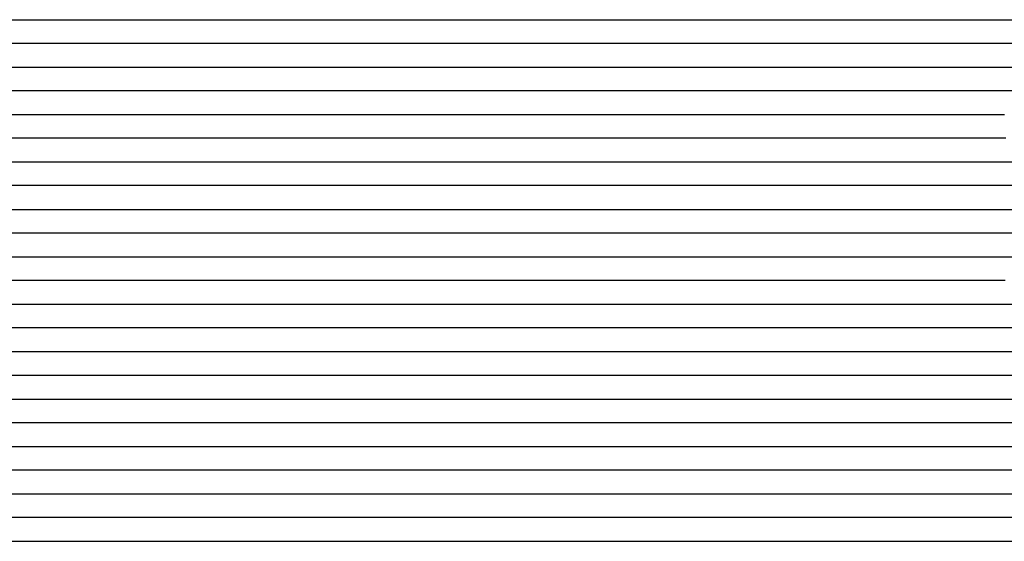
# Model space of a CAD drawing. Extents: x -4 to 4.3, y -2 to 2.5.
# Tile 12 of 108: x -1.41 to -0.89, y -1.15 to -0.87. Entities that reach past the tile are written whole.
import ezdxf

# ---------------------------------------------------------------- set-up
doc = ezdxf.new("R2010")
doc.units = 0

msp = doc.modelspace()

# ---------------------------------------------------------------- linework, layer by layer
at = {"layer": 'Default', "color": 72, "linetype": 'CONTINUOUS'}
for p, q in [((-1.842754, -0.87496, -0.103065), (-1.327258, -0.87496, -0.103)), ((-1.327258, -0.87496, -0.103), (-1.311633, -0.87496, -0.103319)), ((-1.311633, -0.87496, -0.103319), (-1.296012, -0.87496, -0.106402)), ((-1.296012, -0.87496, -0.106402), (-1.280682, -0.87496, -0.105792)), ((-1.280682, -0.87496, -0.105792), (-1.26507, -0.87496, -0.096863)), ((-1.26507, -0.87496, -0.096863), (-1.237632, -0.87496, -0.082562)), ((-1.237632, -0.87496, -0.082562), (-1.195509, -0.87496, -0.062822)), ((-1.195509, -0.87496, -0.062822), (-1.18126, -0.87496, -0.057626)), ((-1.18126, -0.87496, -0.057626), (-1.166581, -0.87496, -0.052876)), ((-1.166581, -0.87496, -0.052876), (-1.151715, -0.87496, -0.0491)), ((-1.151715, -0.87496, -0.0491), (-1.136571, -0.87496, -0.045964)), ((-1.136571, -0.87496, -0.045964), (-1.12127, -0.87496, -0.043369)), ((-1.12127, -0.87496, -0.043369), (-1.105865, -0.87496, -0.041737)), ((-1.105865, -0.87496, -0.041737), (-1.090327, -0.87496, -0.040773)), ((-1.090327, -0.87496, -0.040773), (-1.02786, -0.87496, -0.040652)), ((-1.02786, -0.87496, -0.040652), (-1.012235, -0.87496, -0.041596)), ((-1.012235, -0.87496, -0.041596), (-0.996639, -0.87496, -0.043382)), ((-0.996639, -0.87496, -0.043382), (-0.981115, -0.87496, -0.04613)), ((-0.981115, -0.87496, -0.04613), (-0.965729, -0.87496, -0.049896)), ((-0.965729, -0.87496, -0.049896), (-0.950552, -0.87496, -0.054391)), ((-0.950552, -0.87496, -0.054391), (-0.935571, -0.87496, -0.059841)), ((-0.935571, -0.87496, -0.059841), (-0.906465, -0.87496, -0.072565)), ((-0.906465, -0.87496, -0.072565), (-0.863964, -0.87496, -0.092933)), ((-1.317912, -0.88746, -0.103), (-1.833521, -0.88746, -0.103)), ((-1.302635, -0.88746, -0.103681), (-1.317912, -0.88746, -0.103)), ((-1.288019, -0.88746, -0.106821), (-1.302635, -0.88746, -0.103681)), ((-1.284655, -0.88746, -0.108093), (-1.288019, -0.88746, -0.106821)), ((-1.28129, -0.88746, -0.109595), (-1.284655, -0.88746, -0.108093)), ((-1.260806, -0.88746, -0.097751), (-1.28129, -0.88746, -0.109595)), ((-1.246809, -0.88746, -0.090208), (-1.260806, -0.88746, -0.097751)), ((-1.2043, -0.88746, -0.069522), (-1.246809, -0.88746, -0.090208)), ((-1.189632, -0.88746, -0.063226), (-1.2043, -0.88746, -0.069522)), ((-1.159657, -0.88746, -0.052795), (-1.189632, -0.88746, -0.063226)), ((-1.144354, -0.88746, -0.048864), (-1.159657, -0.88746, -0.052795)), ((-1.128911, -0.88746, -0.045682), (-1.144354, -0.88746, -0.048864)), ((-1.113373, -0.88746, -0.043287), (-1.128911, -0.88746, -0.045682)), ((-1.097775, -0.88746, -0.041638), (-1.113373, -0.88746, -0.043287)), ((-1.082151, -0.88746, -0.040722), (-1.097775, -0.88746, -0.041638)), ((-1.035288, -0.88746, -0.040543), (-1.082151, -0.88746, -0.040722)), ((-1.019746, -0.88746, -0.041153), (-1.035288, -0.88746, -0.040543)), ((-1.004309, -0.88746, -0.042748), (-1.019746, -0.88746, -0.041153)), ((-0.989081, -0.88746, -0.045133), (-1.004309, -0.88746, -0.042748)), ((-0.974029, -0.88746, -0.04859), (-0.989081, -0.88746, -0.045133)), ((-0.959294, -0.88746, -0.052694), (-0.974029, -0.88746, -0.04859)), ((-0.944781, -0.88746, -0.057816), (-0.959294, -0.88746, -0.052694)), ((-0.930623, -0.88746, -0.063461), (-0.944781, -0.88746, -0.057816)), ((-0.874529, -0.88746, -0.089933), (-0.930623, -0.88746, -0.063461)), ((-1.844823, -0.89996, -0.103), (-1.313597, -0.89996, -0.103)), ((-1.313597, -0.89996, -0.103), (-1.297972, -0.89996, -0.103838)), ((-1.297972, -0.89996, -0.103838), (-1.282369, -0.89996, -0.106576)), ((-1.282369, -0.89996, -0.106576), (-1.266979, -0.89996, -0.105099)), ((-1.266979, -0.89996, -0.105099), (-1.251426, -0.89996, -0.096153)), ((-1.251426, -0.89996, -0.096153), (-1.237783, -0.89996, -0.088809)), ((-1.237783, -0.89996, -0.088809), (-1.195865, -0.89996, -0.068734)), ((-1.195865, -0.89996, -0.068734), (-1.18175, -0.89996, -0.062619)), ((-1.18175, -0.89996, -0.062619), (-1.167412, -0.89996, -0.057417)), ((-1.167412, -0.89996, -0.057417), (-1.152724, -0.89996, -0.052825)), ((-1.152724, -0.89996, -0.052825), (-1.137811, -0.89996, -0.048972)), ((-1.137811, -0.89996, -0.048972), (-1.122683, -0.89996, -0.045698)), ((-1.122683, -0.89996, -0.045698), (-1.107411, -0.89996, -0.043302)), ((-1.107411, -0.89996, -0.043302), (-1.091975, -0.89996, -0.041758)), ((-1.091975, -0.89996, -0.041758), (-1.076427, -0.89996, -0.040777)), ((-1.076427, -0.89996, -0.040777), (-1.045211, -0.89996, -0.0405)), ((-1.045211, -0.89996, -0.0405), (-1.029586, -0.89996, -0.040811)), ((-1.029586, -0.89996, -0.040811), (-1.013964, -0.89996, -0.041999)), ((-1.013964, -0.89996, -0.041999), (-0.998384, -0.89996, -0.043993)), ((-0.998384, -0.89996, -0.043993), (-0.982885, -0.89996, -0.047107)), ((-0.982885, -0.89996, -0.047107), (-0.967567, -0.89996, -0.0509)), ((-0.967567, -0.89996, -0.0509), (-0.9524, -0.89996, -0.055963)), ((-0.9524, -0.89996, -0.055963), (-0.937578, -0.89996, -0.061648)), ((-0.937578, -0.89996, -0.061648), (-0.894748, -0.89996, -0.082082)), ((-0.894748, -0.89996, -0.082082), (-0.866746, -0.89996, -0.096515)), ((-1.298514, -0.91246, -0.103098), (-1.845199, -0.91246, -0.103)), ((-1.283746, -0.91246, -0.105418), (-1.298514, -0.91246, -0.103098)), ((-1.27704, -0.91246, -0.107735), (-1.283746, -0.91246, -0.105418)), ((-1.270335, -0.91246, -0.110846), (-1.27704, -0.91246, -0.107735)), ((-1.256592, -0.91246, -0.102629), (-1.270335, -0.91246, -0.110846)), ((-1.228741, -0.91246, -0.087778), (-1.256592, -0.91246, -0.102629)), ((-1.200461, -0.91246, -0.07407), (-1.228741, -0.91246, -0.087778)), ((-1.171341, -0.91246, -0.061162), (-1.200461, -0.91246, -0.07407)), ((-1.156347, -0.91246, -0.055875), (-1.171341, -0.91246, -0.061162)), ((-1.141159, -0.91246, -0.051423), (-1.156347, -0.91246, -0.055875)), ((-1.125804, -0.91246, -0.047711), (-1.141159, -0.91246, -0.051423)), ((-1.110331, -0.91246, -0.044799), (-1.125804, -0.91246, -0.047711)), ((-1.094774, -0.91246, -0.042612), (-1.110331, -0.91246, -0.044799)), ((-1.079159, -0.91246, -0.041154), (-1.094774, -0.91246, -0.042612)), ((-1.063534, -0.91246, -0.040585), (-1.079159, -0.91246, -0.041154)), ((-1.032321, -0.91246, -0.040828), (-1.063534, -0.91246, -0.040585)), ((-1.016846, -0.91246, -0.041839), (-1.032321, -0.91246, -0.040828)), ((-1.001474, -0.91246, -0.043985), (-1.016846, -0.91246, -0.041839)), ((-0.98637, -0.91246, -0.046734), (-1.001474, -0.91246, -0.043985)), ((-0.971438, -0.91246, -0.050693), (-0.98637, -0.91246, -0.046734)), ((-0.956906, -0.91246, -0.055169), (-0.971438, -0.91246, -0.050693)), ((-0.942613, -0.91246, -0.060816), (-0.956906, -0.91246, -0.055169)), ((-0.900389, -0.91246, -0.080386), (-0.942613, -0.91246, -0.060816)), ((-0.873225, -0.91246, -0.094472), (-0.900389, -0.91246, -0.080386)), ((-1.864048, -0.92496, -0.103), (-1.301641, -0.92496, -0.103)), ((-1.301641, -0.92496, -0.103), (-1.286016, -0.92496, -0.103857)), ((-1.286016, -0.92496, -0.103857), (-1.270415, -0.92496, -0.107783)), ((-1.270415, -0.92496, -0.107783), (-1.262838, -0.92496, -0.111145)), ((-1.262838, -0.92496, -0.111145), (-1.25905, -0.92496, -0.10842)), ((-1.25905, -0.92496, -0.10842), (-1.241929, -0.92496, -0.098194)), ((-1.241929, -0.92496, -0.098194), (-1.214719, -0.92496, -0.083983)), ((-1.214719, -0.92496, -0.083983), (-1.17256, -0.92496, -0.064339)), ((-1.17256, -0.92496, -0.064339), (-1.158308, -0.92496, -0.058901)), ((-1.158308, -0.92496, -0.058901), (-1.14371, -0.92496, -0.054039)), ((-1.14371, -0.92496, -0.054039), (-1.128885, -0.92496, -0.049886)), ((-1.128885, -0.92496, -0.049886), (-1.11384, -0.92496, -0.046648)), ((-1.11384, -0.92496, -0.046648), (-1.098564, -0.92496, -0.043962)), ((-1.098564, -0.92496, -0.043962), (-1.083175, -0.92496, -0.042117)), ((-1.083175, -0.92496, -0.042117), (-1.067661, -0.92496, -0.041)), ((-1.067661, -0.92496, -0.041), (-1.052077, -0.92496, -0.040501)), ((-1.052077, -0.92496, -0.040501), (-1.03646, -0.92496, -0.040678)), ((-1.03646, -0.92496, -0.040678), (-1.020836, -0.92496, -0.04181)), ((-1.020836, -0.92496, -0.04181), (-1.005252, -0.92496, -0.043685)), ((-1.005252, -0.92496, -0.043685), (-0.989738, -0.92496, -0.046755)), ((-0.989738, -0.92496, -0.046755), (-0.974411, -0.92496, -0.050542)), ((-0.974411, -0.92496, -0.050542), (-0.959242, -0.92496, -0.05541)), ((-0.959242, -0.92496, -0.05541), (-0.944364, -0.92496, -0.061097)), ((-0.944364, -0.92496, -0.061097), (-0.901332, -0.92496, -0.08103)), ((-0.901332, -0.92496, -0.08103), (-0.887239, -0.92496, -0.087938)), ((-1.298332, -0.93746, -0.103), (-1.860808, -0.93746, -0.103)), ((-1.282921, -0.93746, -0.103854), (-1.298332, -0.93746, -0.103)), ((-1.267716, -0.93746, -0.106401), (-1.282921, -0.93746, -0.103854)), ((-1.261094, -0.93746, -0.107967), (-1.267716, -0.93746, -0.106401)), ((-1.257782, -0.93746, -0.109057), (-1.261094, -0.93746, -0.107967)), ((-1.254471, -0.93746, -0.109964), (-1.257782, -0.93746, -0.109057)), ((-1.240802, -0.93746, -0.101407), (-1.254471, -0.93746, -0.109964)), ((-1.212922, -0.93746, -0.086472), (-1.240802, -0.93746, -0.101407)), ((-1.170115, -0.93746, -0.066157), (-1.212922, -0.93746, -0.086472)), ((-1.155308, -0.93746, -0.060122), (-1.170115, -0.93746, -0.066157)), ((-1.140255, -0.93746, -0.05505), (-1.155308, -0.93746, -0.060122)), ((-1.1097, -0.93746, -0.047049), (-1.140255, -0.93746, -0.05505)), ((-1.094196, -0.93746, -0.044275), (-1.1097, -0.93746, -0.047049)), ((-1.078621, -0.93746, -0.042329), (-1.094196, -0.93746, -0.044275)), ((-1.063004, -0.93746, -0.041075), (-1.078621, -0.93746, -0.042329)), ((-1.04739, -0.93746, -0.040551), (-1.063004, -0.93746, -0.041075)), ((-1.031835, -0.93746, -0.041117), (-1.04739, -0.93746, -0.040551)), ((-1.016396, -0.93746, -0.042583), (-1.031835, -0.93746, -0.041117)), ((-1.001097, -0.93746, -0.044964), (-1.016396, -0.93746, -0.042583)), ((-0.98606, -0.93746, -0.048087), (-1.001097, -0.93746, -0.044964)), ((-0.971249, -0.93746, -0.05227), (-0.98606, -0.93746, -0.048087)), ((-0.956803, -0.93746, -0.057123), (-0.971249, -0.93746, -0.05227)), ((-0.942606, -0.93746, -0.062975), (-0.956803, -0.93746, -0.057123)), ((-0.886537, -0.93746, -0.089522), (-0.942606, -0.93746, -0.062975)), ((-1.879488, -0.94996, -0.103483), (-1.285968, -0.94996, -0.103)), ((-1.285968, -0.94996, -0.103), (-1.270343, -0.94996, -0.103691)), ((-1.270343, -0.94996, -0.103691), (-1.254733, -0.94996, -0.107781)), ((-1.254733, -0.94996, -0.107781), (-1.247176, -0.94996, -0.109461)), ((-1.247176, -0.94996, -0.109461), (-1.243397, -0.94996, -0.106858)), ((-1.243397, -0.94996, -0.106858), (-1.226244, -0.94996, -0.096889)), ((-1.226244, -0.94996, -0.096889), (-1.198865, -0.94996, -0.082824)), ((-1.198865, -0.94996, -0.082824), (-1.156675, -0.94996, -0.063289)), ((-1.156675, -0.94996, -0.063289), (-1.142369, -0.94996, -0.057869)), ((-1.142369, -0.94996, -0.057869), (-1.127758, -0.94996, -0.053224)), ((-1.127758, -0.94996, -0.053224), (-1.112867, -0.94996, -0.04927)), ((-1.112867, -0.94996, -0.04927), (-1.082455, -0.94996, -0.043543)), ((-1.082455, -0.94996, -0.043543), (-1.067059, -0.94996, -0.041768)), ((-1.067059, -0.94996, -0.041768), (-1.051537, -0.94996, -0.04086)), ((-1.051537, -0.94996, -0.04086), (-1.035938, -0.94996, -0.040937)), ((-1.035938, -0.94996, -0.040937), (-1.020313, -0.94996, -0.042298)), ((-1.020313, -0.94996, -0.042298), (-1.004747, -0.94996, -0.044526)), ((-1.004747, -0.94996, -0.044526), (-0.98928, -0.94996, -0.047931)), ((-0.98928, -0.94996, -0.047931), (-0.97402, -0.94996, -0.052035)), ((-0.97402, -0.94996, -0.052035), (-0.958932, -0.94996, -0.057443)), ((-0.958932, -0.94996, -0.057443), (-0.944223, -0.94996, -0.063409)), ((-0.944223, -0.94996, -0.063409), (-0.887504, -0.94996, -0.090851)), ((-0.887504, -0.94996, -0.090851), (-0.873483, -0.94996, -0.098528)), ((-1.278619, -0.96246, -0.103), (-1.872343, -0.96246, -0.103)), ((-1.263255, -0.96246, -0.103893), (-1.278619, -0.96246, -0.103)), ((-1.255567, -0.96246, -0.105315), (-1.263255, -0.96246, -0.103893)), ((-1.247879, -0.96246, -0.107787), (-1.255567, -0.96246, -0.105315)), ((-1.234321, -0.96246, -0.105335), (-1.247879, -0.96246, -0.107787)), ((-1.220577, -0.96246, -0.097463), (-1.234321, -0.96246, -0.105335)), ((-1.192502, -0.96246, -0.082845), (-1.220577, -0.96246, -0.097463)), ((-1.149369, -0.96246, -0.063021), (-1.192502, -0.96246, -0.082845)), ((-1.134453, -0.96246, -0.057492), (-1.149369, -0.96246, -0.063021)), ((-1.119357, -0.96246, -0.052781), (-1.134453, -0.96246, -0.057492)), ((-1.104032, -0.96246, -0.04869), (-1.119357, -0.96246, -0.052781)), ((-1.088583, -0.96246, -0.045614), (-1.104032, -0.96246, -0.04869)), ((-1.073051, -0.96246, -0.043267), (-1.088583, -0.96246, -0.045614)), ((-1.05744, -0.96246, -0.041556), (-1.073051, -0.96246, -0.043267)), ((-1.041837, -0.96246, -0.040881), (-1.05744, -0.96246, -0.041556)), ((-1.026334, -0.96246, -0.041692), (-1.041837, -0.96246, -0.040881)), ((-1.010986, -0.96246, -0.043624), (-1.026334, -0.96246, -0.041692)), ((-0.995844, -0.96246, -0.046512), (-1.010986, -0.96246, -0.043624)), ((-0.980978, -0.96246, -0.050297), (-0.995844, -0.96246, -0.046512)), ((-0.966398, -0.96246, -0.055015), (-0.980978, -0.96246, -0.050297)), ((-0.952273, -0.96246, -0.060459), (-0.966398, -0.96246, -0.055015)), ((-0.938263, -0.96246, -0.067083), (-0.952273, -0.96246, -0.060459)), ((-0.896794, -0.96246, -0.088051), (-0.938263, -0.96246, -0.067083)), ((-0.870239, -0.96246, -0.103169), (-0.896794, -0.96246, -0.088051)), ((-1.887501, -0.97496, -0.10305), (-1.278247, -0.97496, -0.103)), ((-1.278247, -0.97496, -0.103), (-1.262622, -0.97496, -0.103571)), ((-1.262622, -0.97496, -0.103571), (-1.231562, -0.97496, -0.107959)), ((-1.231562, -0.97496, -0.107959), (-1.227688, -0.97496, -0.105459)), ((-1.227688, -0.97496, -0.105459), (-1.216066, -0.97496, -0.098647)), ((-1.216066, -0.97496, -0.098647), (-1.202559, -0.97496, -0.091279)), ((-1.202559, -0.97496, -0.091279), (-1.160826, -0.97496, -0.070911)), ((-1.160826, -0.97496, -0.070911), (-1.146717, -0.97496, -0.06467)), ((-1.146717, -0.97496, -0.06467), (-1.132428, -0.97496, -0.059041)), ((-1.132428, -0.97496, -0.059041), (-1.11789, -0.97496, -0.054342)), ((-1.11789, -0.97496, -0.054342), (-1.103023, -0.97496, -0.050211)), ((-1.103023, -0.97496, -0.050211), (-1.087968, -0.97496, -0.046678)), ((-1.087968, -0.97496, -0.046678), (-1.072756, -0.97496, -0.044128)), ((-1.072756, -0.97496, -0.044128), (-1.057346, -0.97496, -0.042128)), ((-1.057346, -0.97496, -0.042128), (-1.041851, -0.97496, -0.04115)), ((-1.041851, -0.97496, -0.04115), (-1.026257, -0.97496, -0.041798)), ((-1.026257, -0.97496, -0.041798), (-1.010646, -0.97496, -0.043811)), ((-1.010646, -0.97496, -0.043811), (-0.995149, -0.97496, -0.046812)), ((-0.995149, -0.97496, -0.046812), (-0.979809, -0.97496, -0.050869)), ((-0.979809, -0.97496, -0.050869), (-0.964704, -0.97496, -0.0558)), ((-0.964704, -0.97496, -0.0558), (-0.94985, -0.97496, -0.061846)), ((-0.94985, -0.97496, -0.061846), (-0.92124, -0.97496, -0.075693)), ((-0.92124, -0.97496, -0.075693), (-0.893357, -0.97496, -0.090148)), ((-0.893357, -0.97496, -0.090148), (-0.879509, -0.97496, -0.09819)), ((-1.267264, -0.98746, -0.103), (-1.876601, -0.98746, -0.103)), ((-1.251959, -0.98746, -0.104062), (-1.267264, -0.98746, -0.103)), ((-1.237345, -0.98746, -0.107068), (-1.251959, -0.98746, -0.104062)), ((-1.230664, -0.98746, -0.109596), (-1.237345, -0.98746, -0.107068)), ((-1.223984, -0.98746, -0.107299), (-1.230664, -0.98746, -0.109596)), ((-1.210161, -0.98746, -0.09892), (-1.223984, -0.98746, -0.107299)), ((-1.182174, -0.98746, -0.084428), (-1.210161, -0.98746, -0.09892)), ((-1.139222, -0.98746, -0.064357), (-1.182174, -0.98746, -0.084428)), ((-1.124368, -0.98746, -0.058543), (-1.139222, -0.98746, -0.064357)), ((-1.109254, -0.98746, -0.053612), (-1.124368, -0.98746, -0.058543)), ((-1.093987, -0.98746, -0.049607), (-1.109254, -0.98746, -0.053612)), ((-1.078581, -0.98746, -0.046252), (-1.093987, -0.98746, -0.049607)), ((-1.063052, -0.98746, -0.043625), (-1.078581, -0.98746, -0.046252)), ((-1.047433, -0.98746, -0.041888), (-1.063052, -0.98746, -0.043625)), ((-1.031887, -0.98746, -0.041441), (-1.047433, -0.98746, -0.041888)), ((-1.016477, -0.98746, -0.042999), (-1.031887, -0.98746, -0.041441)), ((-1.001276, -0.98746, -0.045543), (-1.016477, -0.98746, -0.042999)), ((-0.986295, -0.98746, -0.049106), (-1.001276, -0.98746, -0.045543)), ((-0.971675, -0.98746, -0.053441), (-0.986295, -0.98746, -0.049106)), ((-0.957319, -0.98746, -0.058853), (-0.971675, -0.98746, -0.053441)), ((-0.943315, -0.98746, -0.064869), (-0.957319, -0.98746, -0.058853)), ((-0.929361, -0.98746, -0.071777), (-0.943315, -0.98746, -0.064869)), ((-0.888274, -0.98746, -0.093052), (-0.929361, -0.98746, -0.071777)), ((-0.87284, -0.98746, -0.102487), (-0.888274, -0.98746, -0.093052)), ((-1.890184, -0.99996, -0.103), (-1.265193, -0.99996, -0.103)), ((-1.265193, -0.99996, -0.103), (-1.249568, -0.99996, -0.103296)), ((-1.249568, -0.99996, -0.103296), (-1.233946, -0.99996, -0.106525)), ((-1.233946, -0.99996, -0.106525), (-1.218645, -0.99996, -0.108026)), ((-1.218645, -0.99996, -0.108026), (-1.203094, -0.99996, -0.098637)), ((-1.203094, -0.99996, -0.098637), (-1.161865, -0.99996, -0.077678)), ((-1.161865, -0.99996, -0.077678), (-1.133663, -0.99996, -0.064793)), ((-1.133663, -0.99996, -0.064793), (-1.119377, -0.99996, -0.059218)), ((-1.119377, -0.99996, -0.059218), (-1.089972, -0.99996, -0.050116)), ((-1.089972, -0.99996, -0.050116), (-1.074974, -0.99996, -0.046806)), ((-1.074974, -0.99996, -0.046806), (-1.059716, -0.99996, -0.044135)), ((-1.059716, -0.99996, -0.044135), (-1.044325, -0.99996, -0.042209)), ((-1.044325, -0.99996, -0.042209), (-1.028821, -0.99996, -0.041726)), ((-1.028821, -0.99996, -0.041726), (-1.013203, -0.99996, -0.04343)), ((-1.013203, -0.99996, -0.04343), (-0.997671, -0.99996, -0.046478)), ((-0.997671, -0.99996, -0.046478), (-0.982338, -0.99996, -0.050217)), ((-0.982338, -0.99996, -0.050217), (-0.967158, -0.99996, -0.055234)), ((-0.967158, -0.99996, -0.055234), (-0.952322, -0.99996, -0.060948)), ((-0.952322, -0.99996, -0.060948), (-0.909616, -0.99996, -0.081706)), ((-0.909616, -0.99996, -0.081706), (-0.895586, -0.99996, -0.088986)), ((-0.895586, -0.99996, -0.088986), (-0.868201, -0.99996, -0.105383)), ((-1.250721, -1.01246, -0.103107), (-1.891296, -1.01246, -0.103)), ((-1.235636, -1.01246, -0.104314), (-1.250721, -1.01246, -0.103107)), ((-1.228125, -1.01246, -0.106341), (-1.235636, -1.01246, -0.104314)), ((-1.220614, -1.01246, -0.108963), (-1.228125, -1.01246, -0.106341)), ((-1.207133, -1.01246, -0.105105), (-1.220614, -1.01246, -0.108963)), ((-1.193353, -1.01246, -0.097029), (-1.207133, -1.01246, -0.105105)), ((-1.179328, -1.01246, -0.089533), (-1.193353, -1.01246, -0.097029)), ((-1.136782, -1.01246, -0.069018), (-1.179328, -1.01246, -0.089533)), ((-1.122098, -1.01246, -0.062691), (-1.136782, -1.01246, -0.069018)), ((-1.107178, -1.01246, -0.057263), (-1.122098, -1.01246, -0.062691)), ((-1.092041, -1.01246, -0.052557), (-1.107178, -1.01246, -0.057263)), ((-1.076739, -1.01246, -0.048641), (-1.092041, -1.01246, -0.052557)), ((-1.061299, -1.01246, -0.045451), (-1.076739, -1.01246, -0.048641)), ((-1.045718, -1.01246, -0.043032), (-1.061299, -1.01246, -0.045451)), ((-1.030166, -1.01246, -0.041853), (-1.045718, -1.01246, -0.043032)), ((-1.014799, -1.01246, -0.043339), (-1.030166, -1.01246, -0.041853)), ((-0.999617, -1.01246, -0.046135), (-1.014799, -1.01246, -0.043339)), ((-0.984708, -1.01246, -0.049762), (-0.999617, -1.01246, -0.046135)), ((-0.970113, -1.01246, -0.054338), (-0.984708, -1.01246, -0.049762)), ((-0.955849, -1.01246, -0.05979), (-0.970113, -1.01246, -0.054338)), ((-0.941826, -1.01246, -0.066062), (-0.955849, -1.01246, -0.05979)), ((-0.927829, -1.01246, -0.07294), (-0.941826, -1.01246, -0.066062)), ((-0.88685, -1.01246, -0.094111), (-0.927829, -1.01246, -0.07294)), ((-1.906217, -1.02496, -0.103), (-1.250009, -1.02496, -0.103)), ((-1.250009, -1.02496, -0.103), (-1.234384, -1.02496, -0.103521)), ((-1.234384, -1.02496, -0.103521), (-1.218768, -1.02496, -0.107162)), ((-1.218768, -1.02496, -0.107162), (-1.203551, -1.02496, -0.106751)), ((-1.203551, -1.02496, -0.106751), (-1.187931, -1.02496, -0.097606)), ((-1.187931, -1.02496, -0.097606), (-1.146532, -1.02496, -0.076813)), ((-1.146532, -1.02496, -0.076813), (-1.118303, -1.02496, -0.063988)), ((-1.118303, -1.02496, -0.063988), (-1.103994, -1.02496, -0.058362)), ((-1.103994, -1.02496, -0.058362), (-1.089453, -1.02496, -0.053748)), ((-1.089453, -1.02496, -0.053748), (-1.074559, -1.02496, -0.049622)), ((-1.074559, -1.02496, -0.049622), (-1.059502, -1.02496, -0.046466)), ((-1.059502, -1.02496, -0.046466), (-1.044209, -1.02496, -0.043825)), ((-1.044209, -1.02496, -0.043825), (-1.028812, -1.02496, -0.042422)), ((-1.028812, -1.02496, -0.042422), (-1.013251, -1.02496, -0.043568)), ((-1.013251, -1.02496, -0.043568), (-0.997668, -1.02496, -0.046679)), ((-0.997668, -1.02496, -0.046679), (-0.982346, -1.02496, -0.050446)), ((-0.982346, -1.02496, -0.050446), (-0.967173, -1.02496, -0.055525)), ((-0.967173, -1.02496, -0.055525), (-0.952355, -1.02496, -0.061264)), ((-0.952355, -1.02496, -0.061264), (-0.909719, -1.02496, -0.08231)), ((-0.909719, -1.02496, -0.08231), (-0.895756, -1.02496, -0.089794)), ((-0.895756, -1.02496, -0.089794), (-0.881984, -1.02496, -0.09791)), ((-1.240931, -1.03746, -0.103), (-1.897153, -1.03746, -0.103)), ((-1.225749, -1.03746, -0.103905), (-1.240931, -1.03746, -0.103)), ((-1.211288, -1.03746, -0.107425), (-1.225749, -1.03746, -0.103905)), ((-1.207915, -1.03746, -0.108806), (-1.211288, -1.03746, -0.107425)), ((-1.204541, -1.03746, -0.110427), (-1.207915, -1.03746, -0.108806)), ((-1.197794, -1.03746, -0.107308), (-1.204541, -1.03746, -0.110427)), ((-1.17017, -1.03746, -0.091584), (-1.197794, -1.03746, -0.107308)), ((-1.15606, -1.03746, -0.084494), (-1.17017, -1.03746, -0.091584)), ((-1.11308, -1.03746, -0.064449), (-1.15606, -1.03746, -0.084494)), ((-1.098247, -1.03746, -0.058829), (-1.11308, -1.03746, -0.064449)), ((-1.083196, -1.03746, -0.053845), (-1.098247, -1.03746, -0.058829)), ((-1.067904, -1.03746, -0.049584), (-1.083196, -1.03746, -0.053845)), ((-1.052498, -1.03746, -0.046348), (-1.067904, -1.03746, -0.049584)), ((-1.036905, -1.03746, -0.043713), (-1.052498, -1.03746, -0.046348)), ((-1.021405, -1.03746, -0.042718), (-1.036905, -1.03746, -0.043713)), ((-1.00612, -1.03746, -0.044661), (-1.021405, -1.03746, -0.042718)), ((-0.991081, -1.03746, -0.047851), (-1.00612, -1.03746, -0.044661)), ((-0.976292, -1.03746, -0.052022), (-0.991081, -1.03746, -0.047851)), ((-0.961907, -1.03746, -0.056926), (-0.976292, -1.03746, -0.052022)), ((-0.947773, -1.03746, -0.06292), (-0.961907, -1.03746, -0.056926)), ((-0.933819, -1.03746, -0.069497), (-0.947773, -1.03746, -0.06292)), ((-0.892716, -1.03746, -0.090888), (-0.933819, -1.03746, -0.069497)), ((-0.879643, -1.03746, -0.098551), (-0.892716, -1.03746, -0.090888)), ((-1.923225, -1.04996, -0.10334), (-1.23586, -1.04996, -0.103)), ((-1.23586, -1.04996, -0.103), (-1.220235, -1.04996, -0.104067)), ((-1.220235, -1.04996, -0.104067), (-1.204646, -1.04996, -0.107078)), ((-1.204646, -1.04996, -0.107078), (-1.189305, -1.04996, -0.1062)), ((-1.189305, -1.04996, -0.1062), (-1.173705, -1.04996, -0.09712)), ((-1.173705, -1.04996, -0.09712), (-1.146287, -1.04996, -0.082964)), ((-1.146287, -1.04996, -0.082964), (-1.104115, -1.04996, -0.063473)), ((-1.104115, -1.04996, -0.063473), (-1.089811, -1.04996, -0.058111)), ((-1.089811, -1.04996, -0.058111), (-1.07518, -1.04996, -0.053461)), ((-1.07518, -1.04996, -0.053461), (-1.060289, -1.04996, -0.049419)), ((-1.060289, -1.04996, -0.049419), (-1.04521, -1.04996, -0.046232)), ((-1.04521, -1.04996, -0.046232), (-1.029922, -1.04996, -0.043592)), ((-1.029922, -1.04996, -0.043592), (-1.014525, -1.04996, -0.043675)), ((-1.014525, -1.04996, -0.043675), (-0.9989, -1.04996, -0.045813)), ((-0.9989, -1.04996, -0.045813), (-0.98342, -1.04996, -0.04932)), ((-0.98342, -1.04996, -0.04932), (-0.968181, -1.04996, -0.05408)), ((-0.968181, -1.04996, -0.05408), (-0.953266, -1.04996, -0.059531)), ((-0.953266, -1.04996, -0.059531), (-0.924393, -1.04996, -0.073298)), ((-0.924393, -1.04996, -0.073298), (-0.896446, -1.04996, -0.087798)), ((-0.896446, -1.04996, -0.087798), (-0.88265, -1.04996, -0.095716)), ((-1.22406, -1.06246, -0.103061), (-1.911536, -1.06246, -0.103)), ((-1.208783, -1.06246, -0.10391), (-1.22406, -1.06246, -0.103061)), ((-1.201236, -1.06246, -0.105529), (-1.208783, -1.06246, -0.10391)), ((-1.193689, -1.06246, -0.108177), (-1.201236, -1.06246, -0.105529)), ((-1.18011, -1.06246, -0.104544), (-1.193689, -1.06246, -0.108177)), ((-1.166262, -1.06246, -0.09666), (-1.18011, -1.06246, -0.104544)), ((-1.15228, -1.06246, -0.089354), (-1.166262, -1.06246, -0.09666)), ((-1.109644, -1.06246, -0.068849), (-1.15228, -1.06246, -0.089354)), ((-1.095028, -1.06246, -0.062627), (-1.109644, -1.06246, -0.068849)), ((-1.080066, -1.06246, -0.056973), (-1.095028, -1.06246, -0.062627)), ((-1.064934, -1.06246, -0.052419), (-1.080066, -1.06246, -0.056973)), ((-1.049611, -1.06246, -0.048477), (-1.064934, -1.06246, -0.052419)), ((-1.034089, -1.06246, -0.045379), (-1.049611, -1.06246, -0.048477)), ((-1.0185, -1.06246, -0.043576), (-1.034089, -1.06246, -0.045379)), ((-1.003215, -1.06246, -0.044609), (-1.0185, -1.06246, -0.043576)), ((-0.988121, -1.06246, -0.04781), (-1.003215, -1.06246, -0.044609)), ((-0.973356, -1.06246, -0.05176), (-0.988121, -1.06246, -0.04781)), ((-0.95884, -1.06246, -0.056789), (-0.973356, -1.06246, -0.05176)), ((-0.944804, -1.06246, -0.062377), (-0.95884, -1.06246, -0.056789)), ((-0.903266, -1.06246, -0.083213), (-0.944804, -1.06246, -0.062377)), ((-0.876554, -1.06246, -0.098303), (-0.903266, -1.06246, -0.083213)), ((-1.933857, -1.07496, -0.103019), (-1.230897, -1.07496, -0.103)), ((-1.230897, -1.07496, -0.103), (-1.215272, -1.07496, -0.103062)), ((-1.215272, -1.07496, -0.103062), (-1.199647, -1.07496, -0.104444)), ((-1.199647, -1.07496, -0.104444), (-1.184083, -1.07496, -0.109402)), ((-1.184083, -1.07496, -0.109402), (-1.180361, -1.07496, -0.109028)), ((-1.180361, -1.07496, -0.109028), (-1.176639, -1.07496, -0.106521)), ((-1.176639, -1.07496, -0.106521), (-1.155746, -1.07496, -0.094445)), ((-1.155746, -1.07496, -0.094445), (-1.114209, -1.07496, -0.074005)), ((-1.114209, -1.07496, -0.074005), (-1.100122, -1.07496, -0.067428)), ((-1.100122, -1.07496, -0.067428), (-1.071466, -1.07496, -0.056409)), ((-1.071466, -1.07496, -0.056409), (-1.0568, -1.07496, -0.051971)), ((-1.0568, -1.07496, -0.051971), (-1.041845, -1.07496, -0.04818)), ((-1.041845, -1.07496, -0.04818), (-1.026699, -1.07496, -0.045189)), ((-1.026699, -1.07496, -0.045189), (-1.01137, -1.07496, -0.044192)), ((-1.01137, -1.07496, -0.044192), (-0.995778, -1.07496, -0.045573)), ((-0.995778, -1.07496, -0.045573), (-0.980214, -1.07496, -0.049388)), ((-0.980214, -1.07496, -0.049388), (-0.965038, -1.07496, -0.053843)), ((-0.965038, -1.07496, -0.053843), (-0.950045, -1.07496, -0.059628)), ((-0.950045, -1.07496, -0.059628), (-0.935468, -1.07496, -0.065962)), ((-0.935468, -1.07496, -0.065962), (-0.893358, -1.07496, -0.087782)), ((-0.893358, -1.07496, -0.087782), (-0.87952, -1.07496, -0.095673)), ((-1.217727, -1.08746, -0.103), (-1.92084, -1.08746, -0.103)), ((-1.202278, -1.08746, -0.103608), (-1.217727, -1.08746, -0.103)), ((-1.187411, -1.08746, -0.105857), (-1.202278, -1.08746, -0.103608)), ((-1.180716, -1.08746, -0.108023), (-1.187411, -1.08746, -0.105857)), ((-1.17402, -1.08746, -0.109044), (-1.180716, -1.08746, -0.108023)), ((-1.160336, -1.08746, -0.100816), (-1.17402, -1.08746, -0.109044)), ((-1.13239, -1.08746, -0.085887), (-1.160336, -1.08746, -0.100816)), ((-1.08954, -1.08746, -0.065754), (-1.13239, -1.08746, -0.085887)), ((-1.074692, -1.08746, -0.059783), (-1.08954, -1.08746, -0.065754)), ((-1.059674, -1.08746, -0.05486), (-1.074692, -1.08746, -0.059783)), ((-1.044459, -1.08746, -0.05049), (-1.059674, -1.08746, -0.05486)), ((-1.028984, -1.08746, -0.046872), (-1.044459, -1.08746, -0.05049)), ((-1.013366, -1.08746, -0.044693), (-1.028984, -1.08746, -0.046872)), ((-0.998027, -1.08746, -0.045145), (-1.013366, -1.08746, -0.044693)), ((-0.982982, -1.08746, -0.048066), (-0.998027, -1.08746, -0.045145)), ((-0.968213, -1.08746, -0.052205), (-0.982982, -1.08746, -0.048066)), ((-0.953821, -1.08746, -0.057175), (-0.968213, -1.08746, -0.052205)), ((-0.939727, -1.08746, -0.063133), (-0.953821, -1.08746, -0.057175)), ((-0.911979, -1.08746, -0.076886), (-0.939727, -1.08746, -0.063133)), ((-0.8631, -1.08746, -0.102982), (-0.911979, -1.08746, -0.076886)), ((-1.948473, -1.09996, -0.103235), (-1.214244, -1.09996, -0.103)), ((-1.214244, -1.09996, -0.103), (-1.198619, -1.09996, -0.103194)), ((-1.198619, -1.09996, -0.103194), (-1.182996, -1.09996, -0.105619)), ((-1.182996, -1.09996, -0.105619), (-1.167555, -1.09996, -0.109041)), ((-1.167555, -1.09996, -0.109041), (-1.163742, -1.09996, -0.106811)), ((-1.163742, -1.09996, -0.106811), (-1.159928, -1.09996, -0.104306)), ((-1.159928, -1.09996, -0.104306), (-1.138754, -1.09996, -0.092534)), ((-1.138754, -1.09996, -0.092534), (-1.082831, -1.09996, -0.065794)), ((-1.082831, -1.09996, -0.065794), (-1.068658, -1.09996, -0.060059)), ((-1.068658, -1.09996, -0.060059), (-1.054174, -1.09996, -0.055072)), ((-1.054174, -1.09996, -0.055072), (-1.0394, -1.09996, -0.050813)), ((-1.0394, -1.09996, -0.050813), (-1.024387, -1.09996, -0.047418)), ((-1.024387, -1.09996, -0.047418), (-1.009147, -1.09996, -0.045219)), ((-1.009147, -1.09996, -0.045219), (-0.993682, -1.09996, -0.045654)), ((-0.993682, -1.09996, -0.045654), (-0.978063, -1.09996, -0.04885)), ((-0.978063, -1.09996, -0.04885), (-0.962755, -1.09996, -0.053396)), ((-0.962755, -1.09996, -0.053396), (-0.947776, -1.09996, -0.05865)), ((-0.947776, -1.09996, -0.05865), (-0.890476, -1.09996, -0.085197)), ((-0.890476, -1.09996, -0.085197), (-0.862394, -1.09996, -0.099964)), ((-1.199765, -1.11246, -0.103085), (-1.934114, -1.11246, -0.103)), ((-1.184617, -1.11246, -0.103954), (-1.199765, -1.11246, -0.103085)), ((-1.16985, -1.11246, -0.10769), (-1.184617, -1.11246, -0.103954)), ((-1.166507, -1.11246, -0.108846), (-1.16985, -1.11246, -0.10769)), ((-1.163163, -1.11246, -0.110228), (-1.166507, -1.11246, -0.108846)), ((-1.142638, -1.11246, -0.098095), (-1.163163, -1.11246, -0.110228)), ((-1.128687, -1.11246, -0.090777), (-1.142638, -1.11246, -0.098095)), ((-1.086086, -1.11246, -0.070119), (-1.128687, -1.11246, -0.090777)), ((-1.071502, -1.11246, -0.063914), (-1.086086, -1.11246, -0.070119)), ((-1.05665, -1.11246, -0.058205), (-1.071502, -1.11246, -0.063914)), ((-1.041533, -1.11246, -0.053262), (-1.05665, -1.11246, -0.058205)), ((-1.026198, -1.11246, -0.049256), (-1.041533, -1.11246, -0.053262)), ((-1.010589, -1.11246, -0.046206), (-1.026198, -1.11246, -0.049256)), ((-0.995134, -1.11246, -0.045492), (-1.010589, -1.11246, -0.046206)), ((-0.980022, -1.11246, -0.047735), (-0.995134, -1.11246, -0.045492)), ((-0.965116, -1.11246, -0.051655), (-0.980022, -1.11246, -0.047735)), ((-0.950535, -1.11246, -0.056236), (-0.965116, -1.11246, -0.051655)), ((-0.936175, -1.11246, -0.061766), (-0.950535, -1.11246, -0.056236)), ((-0.907844, -1.11246, -0.074367), (-0.936175, -1.11246, -0.061766)), ((-0.866309, -1.11246, -0.094605), (-0.907844, -1.11246, -0.074367)), ((-1.963866, -1.12496, -0.103083), (-1.198401, -1.12496, -0.103)), ((-1.198401, -1.12496, -0.103), (-1.182776, -1.12496, -0.103282)), ((-1.182776, -1.12496, -0.103282), (-1.167154, -1.12496, -0.106638)), ((-1.167154, -1.12496, -0.106638), (-1.151877, -1.12496, -0.107531)), ((-1.151877, -1.12496, -0.107531), (-1.136279, -1.12496, -0.09835)), ((-1.136279, -1.12496, -0.09835), (-1.108942, -1.12496, -0.084121)), ((-1.108942, -1.12496, -0.084121), (-1.066774, -1.12496, -0.064531)), ((-1.066774, -1.12496, -0.064531), (-1.052521, -1.12496, -0.059)), ((-1.052521, -1.12496, -0.059), (-1.037954, -1.12496, -0.054237)), ((-1.037954, -1.12496, -0.054237), (-1.023102, -1.12496, -0.050103)), ((-1.023102, -1.12496, -0.050103), (-1.00805, -1.12496, -0.046848)), ((-1.00805, -1.12496, -0.046848), (-0.992778, -1.12496, -0.045466)), ((-0.992778, -1.12496, -0.045466), (-0.977216, -1.12496, -0.04736)), ((-0.977216, -1.12496, -0.04736), (-0.961706, -1.12496, -0.051228)), ((-0.961706, -1.12496, -0.051228), (-0.946545, -1.12496, -0.055891)), ((-0.946545, -1.12496, -0.055891), (-0.93161, -1.12496, -0.061143)), ((-0.93161, -1.12496, -0.061143), (-0.888357, -1.12496, -0.080742)), ((-0.888357, -1.12496, -0.080742), (-0.860106, -1.12496, -0.094971)), ((-1.186623, -1.13746, -0.103051), (-1.952223, -1.13746, -0.103)), ((-1.171341, -1.13746, -0.103904), (-1.186623, -1.13746, -0.103051)), ((-1.163659, -1.13746, -0.10554), (-1.171341, -1.13746, -0.103904)), ((-1.155977, -1.13746, -0.108245), (-1.163659, -1.13746, -0.10554)), ((-1.142461, -1.13746, -0.105741), (-1.155977, -1.13746, -0.108245)), ((-1.128624, -1.13746, -0.097716), (-1.142461, -1.13746, -0.105741)), ((-1.114656, -1.13746, -0.090388), (-1.128624, -1.13746, -0.097716)), ((-1.086377, -1.13746, -0.07658), (-1.114656, -1.13746, -0.090388)), ((-1.057481, -1.13746, -0.063621), (-1.086377, -1.13746, -0.07658)), ((-1.042567, -1.13746, -0.057791), (-1.057481, -1.13746, -0.063621)), ((-1.027458, -1.13746, -0.053069), (-1.042567, -1.13746, -0.057791)), ((-1.012067, -1.13746, -0.049014), (-1.027458, -1.13746, -0.053069)), ((-0.996445, -1.13746, -0.046275), (-1.012067, -1.13746, -0.049014)), ((-0.981065, -1.13746, -0.045988), (-0.996445, -1.13746, -0.046275)), ((-0.965948, -1.13746, -0.048696), (-0.981065, -1.13746, -0.045988)), ((-0.951075, -1.13746, -0.052584), (-0.965948, -1.13746, -0.048696)), ((-0.936451, -1.13746, -0.057292), (-0.951075, -1.13746, -0.052584)), ((-0.92211, -1.13746, -0.062689), (-0.936451, -1.13746, -0.057292)), ((-0.907951, -1.13746, -0.068813), (-0.92211, -1.13746, -0.062689)), ((-0.865966, -1.13746, -0.088778), (-0.907951, -1.13746, -0.068813)), ((-1.965457, -1.14996, -0.103), (-1.184219, -1.14996, -0.103)), ((-1.184219, -1.14996, -0.103), (-1.168594, -1.14996, -0.103658)), ((-1.168594, -1.14996, -0.103658), (-1.152983, -1.14996, -0.10623)), ((-1.152983, -1.14996, -0.10623), (-1.137566, -1.14996, -0.106789)), ((-1.137566, -1.14996, -0.106789), (-1.121951, -1.14996, -0.097676)), ((-1.121951, -1.14996, -0.097676), (-1.094546, -1.14996, -0.083518)), ((-1.094546, -1.14996, -0.083518), (-1.052267, -1.14996, -0.064028)), ((-1.052267, -1.14996, -0.064028), (-1.038007, -1.14996, -0.058687)), ((-1.038007, -1.14996, -0.058687), (-1.023374, -1.14996, -0.053834)), ((-1.023374, -1.14996, -0.053834), (-1.008544, -1.14996, -0.049708)), ((-1.008544, -1.14996, -0.049708), (-0.993491, -1.14996, -0.046625)), ((-0.993491, -1.14996, -0.046625), (-0.978183, -1.14996, -0.046236)), ((-0.978183, -1.14996, -0.046236), (-0.962563, -1.14996, -0.048044)), ((-0.962563, -1.14996, -0.048044), (-0.947042, -1.14996, -0.051994)), ((-0.947042, -1.14996, -0.051994), (-0.9319, -1.14996, -0.056818)), ((-0.9319, -1.14996, -0.056818), (-0.917012, -1.14996, -0.062344)), ((-0.917012, -1.14996, -0.062344), (-0.873936, -1.14996, -0.082135))]:
    msp.add_line(p, q, dxfattribs=at)

doc.saveas('drawing.dxf')
